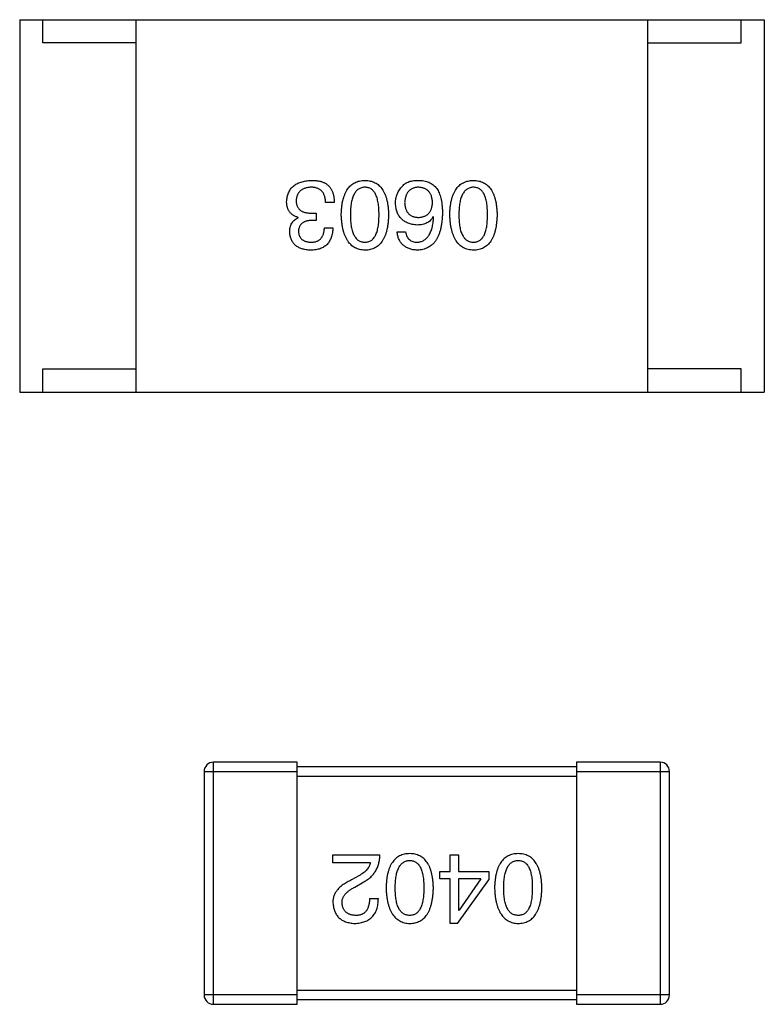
# Model space of a CAD drawing. Header units: millimetres. Extents: x 134 to 283, y 142 to 332.
# Tile 55 of 145: x 206.96 to 208.56, y 177.84 to 179.95. Entities that reach past the tile are written whole.
import ezdxf

# ---------------------------------------------------------------- set-up
doc = ezdxf.new("R2010")
doc.units = ezdxf.units.MM
doc.header["$LTSCALE"] = 0.1
doc.layers.get('0').update_dxf_attribs({"linetype": 'CONTINUOUS'})

msp = doc.modelspace()

# ---------------------------------------------------------------- linework, layer by layer
at = {"color": 7, "linetype": 'Continuous'}
for p, q in [((206.9563, 179.9522), (208.5563, 179.9522)), ((206.9563, 179.9522), (206.9563, 179.1522)), ((207.0063, 179.9022), (207.0063, 179.9522)), ((207.2063, 179.1522), (207.2063, 179.9522)), ((208.3063, 179.1522), (208.3063, 179.9522)), ((208.5063, 179.9022), (208.5063, 179.9522)), ((208.5563, 179.9522), (208.5563, 179.1522)), ((207.2063, 179.9022), (207.0063, 179.9022)), ((208.3063, 179.9022), (208.5063, 179.9022)), ((207.6323, 179.5594), (207.6135, 179.5594)), ((207.584, 179.5365), (207.593, 179.5365)), ((207.593, 179.5365), (207.593, 179.5209)), ((207.8458, 179.5283), (207.845, 179.5291)), ((207.5545, 179.5267), (207.5545, 179.5275)), ((207.593, 179.5209), (207.5832, 179.5209)), ((207.611, 179.5054), (207.6291, 179.5054)), ((207.7671, 179.4963), (207.7852, 179.4963)), ((207.0063, 179.2022), (207.2063, 179.2022)), ((207.0063, 179.1522), (207.0063, 179.2022)), ((208.5063, 179.2022), (208.3063, 179.2022)), ((208.5063, 179.1522), (208.5063, 179.2022)), ((206.9563, 179.1522), (208.5563, 179.1522)), ((207.5526, 178.3571), (207.3726, 178.3571)), ((207.3726, 177.8371), (207.3726, 178.3571)), ((207.5526, 177.8371), (207.5526, 178.3571)), ((208.1526, 178.3471), (207.5526, 178.3471)), ((208.3326, 178.3571), (208.1526, 178.3571)), ((208.1526, 178.3571), (208.1526, 177.8371)), ((208.3326, 178.3571), (208.3326, 177.8371)), ((207.3526, 178.3371), (207.5526, 178.3371)), ((207.3526, 178.3371), (207.3526, 177.8571)), ((207.5526, 178.3271), (208.1526, 178.3271)), ((208.1526, 178.3371), (208.3526, 178.3371)), ((208.3526, 177.8571), (208.3526, 178.3371)), ((207.6294, 178.1584), (207.7303, 178.1584)), ((207.6294, 178.1411), (207.6294, 178.1584)), ((207.8814, 178.1584), (207.8995, 178.1584)), ((207.8814, 178.1223), (207.8814, 178.1584)), ((207.8995, 178.1584), (207.8995, 178.1223)), ((207.7098, 178.1411), (207.6294, 178.1411)), ((207.6852, 178.1133), (207.6696, 178.1043)), ((207.8593, 178.1223), (207.8814, 178.1223)), ((207.8593, 178.1067), (207.8593, 178.1223)), ((207.8995, 178.1223), (207.9642, 178.1223)), ((207.9642, 178.1223), (207.9642, 178.1043)), ((207.6762, 178.0887), (207.6958, 178.1002)), ((207.8814, 178.1067), (207.8593, 178.1067)), ((207.8814, 178.0108), (207.8814, 178.1067)), ((207.897, 178.0108), (207.9642, 178.1043)), ((207.947, 178.1067), (207.8995, 178.1067)), ((207.8995, 178.1067), (207.8995, 178.0395)), ((207.947, 178.1067), (207.9003, 178.0395)), ((207.7081, 178.0641), (207.727, 178.0641)), ((207.8995, 178.0395), (207.9003, 178.0395)), ((207.897, 178.0108), (207.8814, 178.0108)), ((207.5526, 177.8571), (207.3526, 177.8571)), ((208.1526, 177.8671), (207.5526, 177.8671)), ((208.3526, 177.8571), (208.1526, 177.8571)), ((207.3726, 177.8371), (207.5526, 177.8371)), ((207.5526, 177.8471), (208.1526, 177.8471)), ((208.1526, 177.8371), (208.3326, 177.8371))]:
    msp.add_line(p, q, dxfattribs=at)
for centre, start, end in [((207.3726, 178.3371), 90, 180), ((208.3326, 178.3371), 0, 90), ((207.3726, 177.8571), 180, 270), ((208.3326, 177.8571), 270, 0)]:
    msp.add_arc(centre, 0.02, start, end, dxfattribs=at)
for points, knots in [([(207.5299, 179.5611), (207.53, 179.5629), (207.5303, 179.5664), (207.5312, 179.5714), (207.5324, 179.5761), (207.534, 179.5805), (207.536, 179.5846), (207.5384, 179.5883), (207.5412, 179.5917), (207.5444, 179.5948), (207.5479, 179.5975), (207.5519, 179.5998), (207.5562, 179.6019), (207.5608, 179.6036), (207.5659, 179.6049), (207.5713, 179.606), (207.5771, 179.6067), (207.5811, 179.6069), (207.5832, 179.607)], [0, 0, 0, 0, 0.068236, 0.132937, 0.194125, 0.253174, 0.310181, 0.365986, 0.421096, 0.476216, 0.532352, 0.590232, 0.649824, 0.71274, 0.778406, 0.848058, 0.921922, 1, 1, 1, 1]), ([(207.5823, 179.5922), (207.5811, 179.5922), (207.5787, 179.592), (207.5753, 179.5915), (207.572, 179.5908), (207.569, 179.5899), (207.5662, 179.5888), (207.5636, 179.5875), (207.5613, 179.586), (207.5591, 179.5843), (207.5573, 179.5824), (207.5556, 179.5803), (207.5541, 179.578), (207.5529, 179.5755), (207.5519, 179.5728), (207.5512, 179.5699), (207.5506, 179.5668), (207.5504, 179.5646), (207.5504, 179.5635)], [0, 0, 0, 0, 0.076694, 0.149502, 0.218019, 0.283183, 0.345589, 0.405199, 0.462852, 0.519478, 0.575313, 0.630559, 0.687006, 0.744638, 0.804006, 0.866059, 0.931486, 1, 1, 1, 1]), ([(207.6135, 179.5594), (207.6134, 179.5608), (207.6133, 179.5633), (207.6129, 179.5671), (207.6122, 179.5705), (207.6113, 179.5738), (207.6102, 179.5767), (207.6088, 179.5794), (207.6072, 179.5819), (207.6053, 179.5841), (207.6032, 179.586), (207.6009, 179.5877), (207.5984, 179.5891), (207.5956, 179.5902), (207.5926, 179.5911), (207.5894, 179.5918), (207.5859, 179.5922), (207.5836, 179.5922), (207.5823, 179.5922)], [0, 0, 0, 0, 0.07723, 0.149593, 0.217944, 0.282232, 0.34411, 0.402297, 0.458791, 0.513966, 0.568538, 0.623291, 0.679957, 0.737243, 0.798142, 0.86118, 0.928728, 1, 1, 1, 1]), ([(207.5832, 179.607), (207.5845, 179.607), (207.5873, 179.6069), (207.5912, 179.6067), (207.595, 179.6063), (207.5985, 179.6058), (207.6017, 179.6051), (207.6048, 179.6043), (207.6076, 179.6033), (207.6093, 179.6025), (207.6102, 179.6021)], [0, 0, 0, 0, 0.15115, 0.29371, 0.429149, 0.55661, 0.677302, 0.791017, 0.898045, 1, 1, 1, 1]), ([(207.6102, 179.6021), (207.6111, 179.6017), (207.6128, 179.6008), (207.6152, 179.5993), (207.6175, 179.5976), (207.6196, 179.5958), (207.6216, 179.5937), (207.6234, 179.5915), (207.625, 179.5891), (207.6264, 179.5865), (207.6277, 179.5837), (207.6289, 179.5808), (207.6298, 179.5777), (207.6307, 179.5744), (207.6313, 179.5709), (207.6319, 179.5672), (207.6322, 179.5634), (207.6323, 179.5608), (207.6323, 179.5594)], [0, 0, 0, 0, 0.056906, 0.113264, 0.168825, 0.223843, 0.279195, 0.335267, 0.392098, 0.450414, 0.51054, 0.572219, 0.636652, 0.703156, 0.773102, 0.845505, 0.921063, 1, 1, 1, 1]), ([(207.6473, 179.5332), (207.6474, 179.5362), (207.6476, 179.5419), (207.6483, 179.5502), (207.6494, 179.5579), (207.651, 179.5651), (207.6528, 179.5717), (207.6551, 179.5777), (207.6577, 179.5832), (207.6606, 179.5881), (207.664, 179.5925), (207.6678, 179.5963), (207.6719, 179.5995), (207.6764, 179.6022), (207.6813, 179.6042), (207.6866, 179.6058), (207.6922, 179.6067), (207.6961, 179.6069), (207.6981, 179.607)], [0, 0, 0, 0, 0.08769, 0.170218, 0.24749, 0.319818, 0.387758, 0.451391, 0.511445, 0.568185, 0.622681, 0.67526, 0.726746, 0.778428, 0.830764, 0.884397, 0.940866, 1, 1, 1, 1]), ([(207.6981, 179.5922), (207.6968, 179.5922), (207.6944, 179.592), (207.6908, 179.5912), (207.6875, 179.59), (207.6844, 179.5883), (207.6816, 179.5862), (207.679, 179.5836), (207.6767, 179.5805), (207.6746, 179.577), (207.6728, 179.5731), (207.6712, 179.5687), (207.6699, 179.5639), (207.6688, 179.5586), (207.668, 179.5529), (207.6674, 179.5467), (207.667, 179.5401), (207.667, 179.5356), (207.6669, 179.5332)], [0, 0, 0, 0, 0.050879, 0.099377, 0.146973, 0.193618, 0.240619, 0.289461, 0.34047, 0.395283, 0.453059, 0.515633, 0.582666, 0.655287, 0.732971, 0.815933, 0.905166, 1, 1, 1, 1]), ([(207.6981, 179.607), (207.7001, 179.6069), (207.704, 179.6067), (207.7096, 179.6058), (207.7148, 179.6042), (207.7197, 179.6022), (207.7243, 179.5995), (207.7284, 179.5963), (207.7322, 179.5925), (207.7355, 179.5881), (207.7385, 179.5832), (207.7411, 179.5777), (207.7434, 179.5717), (207.7452, 179.5651), (207.7467, 179.5579), (207.7478, 179.5502), (207.7486, 179.5419), (207.7488, 179.5362), (207.7489, 179.5332)], [0, 0, 0, 0, 0.059135, 0.115606, 0.169241, 0.221578, 0.273261, 0.324749, 0.377329, 0.431642, 0.488541, 0.548597, 0.612232, 0.680174, 0.752504, 0.829777, 0.912307, 1, 1, 1, 1]), ([(207.7284, 179.5332), (207.7284, 179.5356), (207.7284, 179.5402), (207.728, 179.5469), (207.7274, 179.5531), (207.7266, 179.5589), (207.7255, 179.5642), (207.7243, 179.5691), (207.7227, 179.5735), (207.7209, 179.5774), (207.7189, 179.5809), (207.7167, 179.584), (207.7142, 179.5865), (207.7114, 179.5886), (207.7084, 179.5903), (207.7052, 179.5914), (207.7017, 179.5921), (207.6993, 179.5922), (207.6981, 179.5922)], [0, 0, 0, 0, 0.096457, 0.187288, 0.27178, 0.350132, 0.423455, 0.491343, 0.554037, 0.612253, 0.666313, 0.717038, 0.764921, 0.811214, 0.856775, 0.902988, 0.950234, 1, 1, 1, 1]), ([(207.7638, 179.5578), (207.7639, 179.5596), (207.764, 179.563), (207.7647, 179.5681), (207.7658, 179.573), (207.7674, 179.5777), (207.7696, 179.5823), (207.7721, 179.5866), (207.7751, 179.5908), (207.7774, 179.5934), (207.7786, 179.5947)], [0, 0, 0, 0, 0.12904, 0.253809, 0.377066, 0.499122, 0.621469, 0.744665, 0.870607, 1, 1, 1, 1]), ([(207.7786, 179.5947), (207.7795, 179.5958), (207.7814, 179.5979), (207.7849, 179.6005), (207.7888, 179.6027), (207.7932, 179.6044), (207.7981, 179.6058), (207.8035, 179.6066), (207.8093, 179.6071), (207.8134, 179.607), (207.8155, 179.607)], [0, 0, 0, 0, 0.105033, 0.21147, 0.321511, 0.438526, 0.563605, 0.698055, 0.843218, 1, 1, 1, 1]), ([(207.8122, 179.5922), (207.8111, 179.5921), (207.809, 179.592), (207.8059, 179.5914), (207.803, 179.5906), (207.8003, 179.5896), (207.7978, 179.5883), (207.7955, 179.5868), (207.7934, 179.585), (207.7915, 179.583), (207.7897, 179.5808), (207.7883, 179.5783), (207.7869, 179.5756), (207.7859, 179.5727), (207.785, 179.5695), (207.7843, 179.5661), (207.7838, 179.5624), (207.7836, 179.5599), (207.7835, 179.5586)], [0, 0, 0, 0, 0.066682, 0.130303, 0.190802, 0.248749, 0.30534, 0.361219, 0.415721, 0.471765, 0.528279, 0.586428, 0.64659, 0.710143, 0.776461, 0.846692, 0.921137, 1, 1, 1, 1]), ([(207.8434, 179.5594), (207.8433, 179.5607), (207.8431, 179.5633), (207.8425, 179.5669), (207.8418, 179.5703), (207.8409, 179.5735), (207.8397, 179.5764), (207.8382, 179.579), (207.8367, 179.5815), (207.8348, 179.5836), (207.8327, 179.5856), (207.8304, 179.5873), (207.8279, 179.5888), (207.8252, 179.5899), (207.8223, 179.5909), (207.8191, 179.5916), (207.8157, 179.5921), (207.8134, 179.5922), (207.8122, 179.5922)], [0, 0, 0, 0, 0.076467, 0.148148, 0.216496, 0.280559, 0.342274, 0.401168, 0.458322, 0.514073, 0.569257, 0.62465, 0.68124, 0.739113, 0.799947, 0.862804, 0.929597, 1, 1, 1, 1]), ([(207.8155, 179.607), (207.8175, 179.6069), (207.8216, 179.6066), (207.8274, 179.6056), (207.8328, 179.604), (207.8378, 179.6018), (207.8425, 179.599), (207.8468, 179.5957), (207.8507, 179.5918), (207.8529, 179.5888), (207.854, 179.5873)], [0, 0, 0, 0, 0.137449, 0.267856, 0.393219, 0.514735, 0.63397, 0.753734, 0.874967, 1, 1, 1, 1]), ([(207.8804, 179.5332), (207.8805, 179.5362), (207.8807, 179.5419), (207.8815, 179.5502), (207.8826, 179.5579), (207.8841, 179.5651), (207.886, 179.5717), (207.8882, 179.5777), (207.8908, 179.5832), (207.8938, 179.5881), (207.8972, 179.5925), (207.9009, 179.5963), (207.9051, 179.5995), (207.9096, 179.6022), (207.9145, 179.6042), (207.9197, 179.6058), (207.9254, 179.6067), (207.9293, 179.6069), (207.9312, 179.607)], [0, 0, 0, 0, 0.08769, 0.170218, 0.24749, 0.319818, 0.387758, 0.451391, 0.511445, 0.568185, 0.622681, 0.67526, 0.726746, 0.778428, 0.830764, 0.884397, 0.940866, 1, 1, 1, 1]), ([(207.9312, 179.5922), (207.93, 179.5922), (207.9275, 179.592), (207.9239, 179.5912), (207.9206, 179.59), (207.9176, 179.5883), (207.9147, 179.5862), (207.9122, 179.5836), (207.9098, 179.5805), (207.9078, 179.577), (207.9059, 179.5731), (207.9044, 179.5687), (207.903, 179.5639), (207.902, 179.5586), (207.9011, 179.5529), (207.9005, 179.5467), (207.9002, 179.5401), (207.9001, 179.5356), (207.9001, 179.5332)], [0, 0, 0, 0, 0.050879, 0.099377, 0.146973, 0.193618, 0.240619, 0.289461, 0.34047, 0.395283, 0.453059, 0.515633, 0.582666, 0.655287, 0.732971, 0.815933, 0.905166, 1, 1, 1, 1]), ([(207.9312, 179.607), (207.9332, 179.6069), (207.9371, 179.6067), (207.9427, 179.6058), (207.948, 179.6042), (207.9529, 179.6022), (207.9574, 179.5995), (207.9615, 179.5963), (207.9653, 179.5925), (207.9686, 179.5881), (207.9717, 179.5832), (207.9743, 179.5777), (207.9765, 179.5717), (207.9784, 179.5651), (207.9799, 179.5579), (207.981, 179.5502), (207.9818, 179.5419), (207.982, 179.5362), (207.9821, 179.5332)], [0, 0, 0, 0, 0.059135, 0.115606, 0.169241, 0.221578, 0.273261, 0.324749, 0.377329, 0.431642, 0.488541, 0.548597, 0.612232, 0.680174, 0.752504, 0.829777, 0.912307, 1, 1, 1, 1]), ([(207.9616, 179.5332), (207.9615, 179.5356), (207.9615, 179.5402), (207.9611, 179.5469), (207.9606, 179.5531), (207.9598, 179.5589), (207.9587, 179.5642), (207.9574, 179.5691), (207.9559, 179.5735), (207.9541, 179.5774), (207.9521, 179.5809), (207.9498, 179.584), (207.9473, 179.5865), (207.9446, 179.5886), (207.9416, 179.5903), (207.9383, 179.5914), (207.9349, 179.5921), (207.9325, 179.5922), (207.9312, 179.5922)], [0, 0, 0, 0, 0.096457, 0.187288, 0.27178, 0.350132, 0.423455, 0.491343, 0.554037, 0.612253, 0.666313, 0.717038, 0.764921, 0.811214, 0.856775, 0.902988, 0.950234, 1, 1, 1, 1]), ([(207.854, 179.5873), (207.8549, 179.5858), (207.8566, 179.5825), (207.8588, 179.5773), (207.8606, 179.5716), (207.8621, 179.5655), (207.8633, 179.5589), (207.8641, 179.5518), (207.8646, 179.5443), (207.8646, 179.5392), (207.8647, 179.5365)], [0, 0, 0, 0, 0.101889, 0.209155, 0.322694, 0.442863, 0.569758, 0.70479, 0.848502, 1, 1, 1, 1]), ([(207.5545, 179.5275), (207.5535, 179.5278), (207.5515, 179.5284), (207.5487, 179.5295), (207.5461, 179.5309), (207.5437, 179.5323), (207.5415, 179.5339), (207.5395, 179.5356), (207.5376, 179.5375), (207.536, 179.5395), (207.5345, 179.5417), (207.5333, 179.5441), (207.5322, 179.5465), (207.5314, 179.5492), (207.5307, 179.5519), (207.5302, 179.5549), (207.5299, 179.5579), (207.5299, 179.56), (207.5299, 179.5611)], [0, 0, 0, 0, 0.069445, 0.136039, 0.200011, 0.261745, 0.322328, 0.381403, 0.438864, 0.496655, 0.554398, 0.612391, 0.672266, 0.733005, 0.79604, 0.861293, 0.928785, 1, 1, 1, 1]), ([(207.5504, 179.5635), (207.5504, 179.5625), (207.5504, 179.5603), (207.5508, 179.5572), (207.5515, 179.5544), (207.5524, 179.5517), (207.5536, 179.5493), (207.5551, 179.547), (207.5568, 179.545), (207.5588, 179.5432), (207.561, 179.5416), (207.5635, 179.5402), (207.5663, 179.5391), (207.5693, 179.5382), (207.5726, 179.5374), (207.5762, 179.5369), (207.58, 179.5365), (207.5826, 179.5365), (207.584, 179.5365)], [0, 0, 0, 0, 0.066518, 0.129194, 0.188613, 0.245254, 0.300032, 0.353805, 0.407079, 0.461108, 0.516272, 0.574141, 0.634837, 0.699275, 0.767504, 0.840272, 0.917505, 1, 1, 1, 1]), ([(207.8106, 179.5111), (207.8087, 179.5113), (207.8052, 179.5116), (207.8, 179.5125), (207.7952, 179.5136), (207.7908, 179.5152), (207.7867, 179.517), (207.7828, 179.5191), (207.7794, 179.5216), (207.7763, 179.5244), (207.7735, 179.5274), (207.7711, 179.5309), (207.769, 179.5346), (207.7673, 179.5386), (207.7659, 179.543), (207.7649, 179.5476), (207.7641, 179.5526), (207.7639, 179.556), (207.7638, 179.5578)], [0, 0, 0, 0, 0.074228, 0.144548, 0.211288, 0.274576, 0.335162, 0.393915, 0.450599, 0.506657, 0.562409, 0.618617, 0.676096, 0.735061, 0.79654, 0.860906, 0.928473, 1, 1, 1, 1]), ([(207.7835, 179.5586), (207.7836, 179.5574), (207.7838, 179.555), (207.7843, 179.5516), (207.785, 179.5483), (207.7859, 179.5453), (207.7871, 179.5426), (207.7884, 179.54), (207.7899, 179.5377), (207.7917, 179.5356), (207.7936, 179.5338), (207.7958, 179.5322), (207.7982, 179.5308), (207.8007, 179.5297), (207.8035, 179.5288), (207.8065, 179.5281), (207.8097, 179.5276), (207.8119, 179.5275), (207.813, 179.5275)], [0, 0, 0, 0, 0.076288, 0.14871, 0.216387, 0.281386, 0.342528, 0.402111, 0.4591, 0.514852, 0.569974, 0.625644, 0.682226, 0.740156, 0.800362, 0.863471, 0.930116, 1, 1, 1, 1]), ([(207.813, 179.5275), (207.8142, 179.5275), (207.8164, 179.5276), (207.8197, 179.5281), (207.8228, 179.5288), (207.8257, 179.5297), (207.8283, 179.5309), (207.8307, 179.5323), (207.833, 179.534), (207.835, 179.5359), (207.8368, 179.538), (207.8384, 179.5404), (207.8397, 179.543), (207.8409, 179.5458), (207.8418, 179.5489), (207.8426, 179.5522), (207.8431, 179.5557), (207.8433, 179.5582), (207.8434, 179.5594)], [0, 0, 0, 0, 0.070453, 0.136523, 0.199866, 0.260392, 0.318446, 0.374657, 0.430182, 0.485556, 0.541071, 0.598396, 0.657208, 0.718642, 0.783247, 0.851631, 0.923928, 1, 1, 1, 1]), ([(207.6981, 179.457), (207.6961, 179.4571), (207.6923, 179.4573), (207.6868, 179.4584), (207.6816, 179.4601), (207.6767, 179.4623), (207.6723, 179.465), (207.6682, 179.4684), (207.6644, 179.4724), (207.6611, 179.4769), (207.6581, 179.482), (207.6554, 179.4876), (207.6532, 179.4938), (207.6513, 179.5006), (207.6497, 179.508), (207.6485, 179.5159), (207.6477, 179.5244), (207.6474, 179.5302), (207.6473, 179.5332)], [0, 0, 0, 0, 0.057415, 0.112361, 0.16496, 0.216437, 0.267441, 0.318839, 0.371478, 0.426325, 0.483626, 0.544235, 0.608673, 0.677374, 0.750405, 0.828394, 0.911525, 1, 1, 1, 1]), ([(207.6669, 179.5332), (207.667, 179.5308), (207.667, 179.5262), (207.6674, 179.5195), (207.668, 179.5133), (207.6688, 179.5075), (207.6699, 179.5022), (207.6712, 179.4974), (207.6728, 179.493), (207.6746, 179.489), (207.6767, 179.4855), (207.679, 179.4825), (207.6816, 179.4799), (207.6844, 179.4778), (207.6875, 179.4762), (207.6908, 179.475), (207.6944, 179.4743), (207.6968, 179.4743), (207.6981, 179.4742)], [0, 0, 0, 0, 0.095719, 0.185854, 0.269738, 0.347952, 0.420315, 0.487894, 0.550245, 0.608186, 0.662454, 0.713283, 0.761375, 0.808209, 0.854301, 0.901312, 0.949396, 1, 1, 1, 1]), ([(207.6981, 179.4742), (207.6993, 179.4743), (207.7017, 179.4743), (207.7052, 179.475), (207.7084, 179.4762), (207.7114, 179.4778), (207.7142, 179.4799), (207.7167, 179.4825), (207.7189, 179.4855), (207.7209, 179.489), (207.7227, 179.493), (207.7243, 179.4973), (207.7255, 179.5022), (207.7266, 179.5075), (207.7274, 179.5133), (207.728, 179.5195), (207.7284, 179.5262), (207.7284, 179.5308), (207.7284, 179.5332)], [0, 0, 0, 0, 0.049764, 0.097007, 0.143217, 0.188577, 0.235116, 0.282997, 0.333719, 0.387776, 0.445989, 0.508679, 0.576563, 0.649481, 0.728235, 0.812722, 0.903548, 1, 1, 1, 1]), ([(207.7489, 179.5332), (207.7488, 179.5302), (207.7486, 179.5243), (207.7478, 179.5157), (207.7467, 179.5077), (207.7452, 179.5003), (207.7434, 179.4935), (207.7411, 179.4872), (207.7385, 179.4816), (207.7355, 179.4765), (207.7322, 179.472), (207.7284, 179.468), (207.7243, 179.4647), (207.7197, 179.4619), (207.7148, 179.4598), (207.7096, 179.4582), (207.704, 179.4573), (207.7001, 179.4571), (207.6981, 179.457)], [0, 0, 0, 0, 0.088823, 0.172287, 0.250296, 0.323438, 0.392244, 0.456221, 0.516635, 0.573871, 0.628, 0.680335, 0.731489, 0.782557, 0.834044, 0.886738, 0.942089, 1, 1, 1, 1]), ([(207.8647, 179.5365), (207.8646, 179.5333), (207.8644, 179.5272), (207.8635, 179.5184), (207.8624, 179.5101), (207.8608, 179.5025), (207.8588, 179.4954), (207.8564, 179.4889), (207.8536, 179.483), (207.8504, 179.4777), (207.8469, 179.473), (207.8429, 179.4689), (207.8385, 179.4654), (207.8336, 179.4625), (207.8284, 179.4602), (207.8228, 179.4585), (207.8168, 179.4574), (207.8127, 179.4571), (207.8106, 179.457)], [0, 0, 0, 0, 0.087517, 0.169686, 0.246944, 0.319347, 0.387088, 0.450961, 0.511075, 0.567974, 0.622351, 0.675039, 0.726853, 0.778688, 0.83093, 0.884738, 0.941043, 1, 1, 1, 1]), ([(207.845, 179.5291), (207.8441, 179.5277), (207.8424, 179.5249), (207.8393, 179.5212), (207.8356, 179.518), (207.8315, 179.5155), (207.8269, 179.5135), (207.8219, 179.5121), (207.8164, 179.5112), (207.8125, 179.5111), (207.8106, 179.5111)], [0, 0, 0, 0, 0.122276, 0.239997, 0.35611, 0.473903, 0.59404, 0.720428, 0.855383, 1, 1, 1, 1]), ([(207.8106, 179.4742), (207.8119, 179.4743), (207.8144, 179.4745), (207.8181, 179.4754), (207.8216, 179.4765), (207.8248, 179.4782), (207.8278, 179.4801), (207.8306, 179.4826), (207.8331, 179.4854), (207.8355, 179.4886), (207.8376, 179.4922), (207.8394, 179.4962), (207.841, 179.5006), (207.8425, 179.5053), (207.8436, 179.5105), (207.8446, 179.5161), (207.8454, 179.5221), (207.8457, 179.5262), (207.8458, 179.5283)], [0, 0, 0, 0, 0.054741, 0.107075, 0.158339, 0.208382, 0.258772, 0.310045, 0.362765, 0.417822, 0.475982, 0.537466, 0.602901, 0.673037, 0.747247, 0.826291, 0.910782, 1, 1, 1, 1]), ([(207.9312, 179.457), (207.9293, 179.4571), (207.9255, 179.4573), (207.9199, 179.4584), (207.9147, 179.4601), (207.9099, 179.4623), (207.9054, 179.465), (207.9013, 179.4684), (207.8976, 179.4724), (207.8942, 179.4769), (207.8912, 179.482), (207.8886, 179.4876), (207.8863, 179.4938), (207.8844, 179.5006), (207.8829, 179.508), (207.8817, 179.5159), (207.8808, 179.5244), (207.8806, 179.5302), (207.8804, 179.5332)], [0, 0, 0, 0, 0.057415, 0.112361, 0.16496, 0.216437, 0.267441, 0.318839, 0.371478, 0.426325, 0.483626, 0.544235, 0.608673, 0.677374, 0.750405, 0.828394, 0.911525, 1, 1, 1, 1]), ([(207.9001, 179.5332), (207.9001, 179.5308), (207.9002, 179.5262), (207.9005, 179.5195), (207.9011, 179.5133), (207.902, 179.5075), (207.903, 179.5022), (207.9044, 179.4974), (207.9059, 179.493), (207.9077, 179.489), (207.9099, 179.4855), (207.9122, 179.4825), (207.9147, 179.4799), (207.9175, 179.4778), (207.9206, 179.4762), (207.924, 179.475), (207.9275, 179.4743), (207.93, 179.4743), (207.9312, 179.4742)], [0, 0, 0, 0, 0.095719, 0.185854, 0.269738, 0.347952, 0.420315, 0.487894, 0.550245, 0.608186, 0.662454, 0.713283, 0.761375, 0.808209, 0.854301, 0.901312, 0.949396, 1, 1, 1, 1]), ([(207.9312, 179.4742), (207.9325, 179.4743), (207.9349, 179.4743), (207.9383, 179.475), (207.9416, 179.4762), (207.9446, 179.4778), (207.9473, 179.4799), (207.9498, 179.4825), (207.9521, 179.4855), (207.9541, 179.489), (207.9559, 179.493), (207.9574, 179.4973), (207.9587, 179.5022), (207.9598, 179.5075), (207.9606, 179.5133), (207.9611, 179.5195), (207.9615, 179.5262), (207.9615, 179.5308), (207.9616, 179.5332)], [0, 0, 0, 0, 0.049764, 0.097007, 0.143217, 0.188577, 0.235116, 0.282997, 0.333719, 0.387776, 0.445989, 0.508679, 0.576563, 0.649481, 0.728235, 0.812722, 0.903548, 1, 1, 1, 1]), ([(207.9821, 179.5332), (207.982, 179.5302), (207.9818, 179.5243), (207.981, 179.5157), (207.9799, 179.5077), (207.9784, 179.5003), (207.9765, 179.4935), (207.9743, 179.4872), (207.9717, 179.4816), (207.9687, 179.4765), (207.9653, 179.472), (207.9616, 179.468), (207.9574, 179.4647), (207.9529, 179.4619), (207.948, 179.4598), (207.9427, 179.4582), (207.9371, 179.4573), (207.9332, 179.4571), (207.9312, 179.457)], [0, 0, 0, 0, 0.088823, 0.172287, 0.250296, 0.323438, 0.392244, 0.456221, 0.516635, 0.573871, 0.628, 0.680335, 0.731489, 0.782557, 0.834044, 0.886738, 0.942089, 1, 1, 1, 1]), ([(207.5364, 179.4955), (207.5365, 179.4974), (207.5366, 179.5009), (207.5374, 179.506), (207.5389, 179.5106), (207.5408, 179.5148), (207.5434, 179.5185), (207.5465, 179.5218), (207.5502, 179.5245), (207.553, 179.5259), (207.5545, 179.5267)], [0, 0, 0, 0, 0.143686, 0.277942, 0.40333, 0.521785, 0.638573, 0.755208, 0.874773, 1, 1, 1, 1]), ([(207.5832, 179.5209), (207.5821, 179.5209), (207.5799, 179.5208), (207.5769, 179.5204), (207.574, 179.5199), (207.5713, 179.5192), (207.5688, 179.5183), (207.5666, 179.5172), (207.5645, 179.516), (207.5626, 179.5146), (207.561, 179.513), (207.5596, 179.5113), (207.5583, 179.5093), (207.5573, 179.5072), (207.5564, 179.505), (207.5558, 179.5025), (207.5555, 179.4999), (207.5553, 179.4981), (207.5553, 179.4972)], [0, 0, 0, 0, 0.079415, 0.154091, 0.22508, 0.29186, 0.355026, 0.415127, 0.472418, 0.528511, 0.583551, 0.638361, 0.693547, 0.750023, 0.807857, 0.868401, 0.932259, 1, 1, 1, 1]), ([(207.5815, 179.457), (207.5798, 179.4571), (207.5764, 179.4572), (207.5716, 179.4579), (207.567, 179.4588), (207.5628, 179.46), (207.5588, 179.4614), (207.5552, 179.4631), (207.5519, 179.4651), (207.5489, 179.4674), (207.5462, 179.4699), (207.5439, 179.4728), (207.5418, 179.4759), (207.5401, 179.4793), (207.5387, 179.483), (207.5376, 179.4869), (207.5368, 179.4911), (207.5366, 179.494), (207.5364, 179.4955)], [0, 0, 0, 0, 0.077845, 0.151584, 0.221397, 0.287366, 0.350104, 0.410398, 0.467998, 0.524388, 0.579979, 0.635152, 0.690917, 0.747936, 0.806661, 0.867861, 0.932479, 1, 1, 1, 1]), ([(207.5553, 179.4972), (207.5554, 179.4963), (207.5555, 179.4945), (207.556, 179.492), (207.5567, 179.4896), (207.5575, 179.4874), (207.5586, 179.4854), (207.5598, 179.4835), (207.5612, 179.4818), (207.5628, 179.4803), (207.5646, 179.4789), (207.5666, 179.4778), (207.5688, 179.4767), (207.5711, 179.4759), (207.5737, 179.4752), (207.5764, 179.4747), (207.5793, 179.4743), (207.5813, 179.4742), (207.5823, 179.4742)], [0, 0, 0, 0, 0.067655, 0.132224, 0.194132, 0.253145, 0.309858, 0.366002, 0.421361, 0.47702, 0.532632, 0.590536, 0.65067, 0.713258, 0.779588, 0.848803, 0.921949, 1, 1, 1, 1]), ([(207.6291, 179.5054), (207.629, 179.5034), (207.6289, 179.4997), (207.6282, 179.4943), (207.6272, 179.4892), (207.6259, 179.4845), (207.6241, 179.4802), (207.6221, 179.4763), (207.6196, 179.4727), (207.6168, 179.4694), (207.6137, 179.4666), (207.6101, 179.4641), (207.6062, 179.462), (207.602, 179.4602), (207.5974, 179.4588), (207.5924, 179.4579), (207.5871, 179.4572), (207.5834, 179.457), (207.5815, 179.457)], [0, 0, 0, 0, 0.074804, 0.144899, 0.211458, 0.274554, 0.334363, 0.392059, 0.448123, 0.503024, 0.558154, 0.613471, 0.670844, 0.729926, 0.792003, 0.857405, 0.926768, 1, 1, 1, 1]), ([(207.5823, 179.4742), (207.5835, 179.4742), (207.5857, 179.4743), (207.5888, 179.4746), (207.5918, 179.4752), (207.5946, 179.4761), (207.5971, 179.4772), (207.5994, 179.4785), (207.6016, 179.4801), (207.6035, 179.482), (207.6052, 179.484), (207.6066, 179.4864), (207.6079, 179.4889), (207.609, 179.4918), (207.6098, 179.4948), (207.6104, 179.4981), (207.6109, 179.5017), (207.611, 179.5041), (207.611, 179.5054)], [0, 0, 0, 0, 0.069877, 0.136363, 0.198671, 0.257968, 0.315462, 0.370709, 0.425568, 0.479847, 0.535753, 0.592303, 0.651386, 0.713311, 0.778642, 0.84836, 0.921866, 1, 1, 1, 1]), ([(207.8106, 179.457), (207.809, 179.4571), (207.8059, 179.4574), (207.8013, 179.4581), (207.7971, 179.459), (207.7931, 179.4603), (207.7894, 179.4618), (207.786, 179.4636), (207.7829, 179.4657), (207.78, 179.468), (207.7774, 179.4706), (207.7751, 179.4735), (207.7731, 179.4766), (207.7713, 179.48), (207.7698, 179.4837), (207.7686, 179.4877), (207.7677, 179.4919), (207.7673, 179.4948), (207.7671, 179.4963)], [0, 0, 0, 0, 0.073784, 0.144317, 0.211047, 0.274818, 0.336501, 0.395724, 0.453465, 0.510016, 0.566585, 0.622844, 0.680328, 0.739335, 0.800408, 0.863904, 0.93053, 1, 1, 1, 1]), ([(207.7852, 179.4963), (207.7855, 179.4946), (207.7863, 179.4913), (207.7881, 179.4867), (207.7905, 179.4828), (207.7934, 179.4796), (207.797, 179.4772), (207.801, 179.4754), (207.8056, 179.4744), (207.8089, 179.4743), (207.8106, 179.4742)], [0, 0, 0, 0, 0.1439, 0.274233, 0.394478, 0.509388, 0.621911, 0.738504, 0.863414, 1, 1, 1, 1]), ([(207.6958, 178.1002), (207.6972, 178.1009), (207.6999, 178.1024), (207.7037, 178.105), (207.7073, 178.1076), (207.7106, 178.1105), (207.7137, 178.1135), (207.7164, 178.1168), (207.719, 178.1201), (207.7213, 178.1237), (207.7233, 178.1274), (207.7251, 178.1313), (207.7266, 178.1354), (207.7278, 178.1397), (207.7289, 178.1441), (207.7296, 178.1487), (207.7301, 178.1535), (207.7302, 178.1567), (207.7303, 178.1584)], [0, 0, 0, 0, 0.065828, 0.130094, 0.192451, 0.254037, 0.313974, 0.373757, 0.433048, 0.492243, 0.551902, 0.611758, 0.672678, 0.734814, 0.798569, 0.863693, 0.930488, 1, 1, 1, 1]), ([(207.7944, 178.1608), (207.7924, 178.1607), (207.7885, 178.1606), (207.7829, 178.1596), (207.7776, 178.1581), (207.7727, 178.156), (207.7682, 178.1534), (207.7641, 178.1501), (207.7603, 178.1463), (207.7569, 178.142), (207.7539, 178.137), (207.7513, 178.1315), (207.7491, 178.1255), (207.7472, 178.1189), (207.7457, 178.1117), (207.7446, 178.104), (207.7439, 178.0957), (207.7437, 178.09), (207.7436, 178.0871)], [0, 0, 0, 0, 0.059134, 0.115603, 0.169236, 0.221572, 0.273254, 0.32474, 0.377319, 0.431815, 0.488555, 0.548609, 0.612242, 0.680182, 0.75251, 0.829782, 0.91231, 1, 1, 1, 1]), ([(207.8452, 178.0871), (207.8451, 178.09), (207.8449, 178.0957), (207.8441, 178.104), (207.843, 178.1117), (207.8415, 178.1189), (207.8396, 178.1255), (207.8374, 178.1315), (207.8348, 178.137), (207.8318, 178.1419), (207.8284, 178.1463), (207.8247, 178.1501), (207.8205, 178.1534), (207.816, 178.156), (207.8111, 178.1581), (207.8059, 178.1596), (207.8002, 178.1606), (207.7964, 178.1607), (207.7944, 178.1608)], [0, 0, 0, 0, 0.087693, 0.170223, 0.247496, 0.319826, 0.387768, 0.451403, 0.511459, 0.568358, 0.622671, 0.675251, 0.726739, 0.778422, 0.830759, 0.884394, 0.940865, 1, 1, 1, 1]), ([(208.0275, 178.1608), (208.0255, 178.1607), (208.0217, 178.1606), (208.016, 178.1596), (208.0108, 178.1581), (208.0059, 178.156), (208.0014, 178.1534), (207.9972, 178.1501), (207.9935, 178.1463), (207.9901, 178.142), (207.9871, 178.137), (207.9845, 178.1315), (207.9822, 178.1255), (207.9804, 178.1189), (207.9789, 178.1117), (207.9778, 178.104), (207.977, 178.0957), (207.9768, 178.09), (207.9767, 178.0871)], [0, 0, 0, 0, 0.059134, 0.115603, 0.169236, 0.221572, 0.273254, 0.32474, 0.377319, 0.431815, 0.488555, 0.548609, 0.612242, 0.680182, 0.75251, 0.829782, 0.91231, 1, 1, 1, 1]), ([(208.0783, 178.0871), (208.0782, 178.09), (208.078, 178.0957), (208.0773, 178.104), (208.0762, 178.1117), (208.0747, 178.1189), (208.0728, 178.1255), (208.0705, 178.1315), (208.068, 178.137), (208.0649, 178.1419), (208.0616, 178.1463), (208.0578, 178.1501), (208.0537, 178.1534), (208.0492, 178.156), (208.0443, 178.1581), (208.039, 178.1596), (208.0334, 178.1606), (208.0295, 178.1607), (208.0275, 178.1608)], [0, 0, 0, 0, 0.087693, 0.170223, 0.247496, 0.319826, 0.387768, 0.451403, 0.511459, 0.568358, 0.622671, 0.675251, 0.726739, 0.778422, 0.830759, 0.884394, 0.940865, 1, 1, 1, 1]), ([(207.7098, 178.1411), (207.7095, 178.1399), (207.709, 178.1372), (207.7074, 178.1335), (207.7052, 178.1298), (207.7024, 178.1263), (207.699, 178.1228), (207.6949, 178.1195), (207.6903, 178.1163), (207.6869, 178.1143), (207.6852, 178.1133)], [0, 0, 0, 0, 0.103034, 0.208166, 0.318255, 0.434664, 0.559728, 0.695394, 0.841708, 1, 1, 1, 1]), ([(207.7632, 178.0871), (207.7632, 178.0894), (207.7633, 178.094), (207.7637, 178.1006), (207.7643, 178.1067), (207.7651, 178.1124), (207.7662, 178.1177), (207.7675, 178.1225), (207.7691, 178.1269), (207.7709, 178.1309), (207.773, 178.1343), (207.7753, 178.1374), (207.7779, 178.14), (207.7807, 178.1421), (207.7838, 178.1438), (207.7871, 178.1451), (207.7907, 178.1458), (207.7931, 178.146), (207.7944, 178.1461)], [0, 0, 0, 0, 0.094834, 0.184067, 0.267029, 0.344713, 0.417334, 0.484367, 0.546941, 0.604717, 0.65953, 0.710539, 0.759381, 0.806382, 0.853027, 0.900623, 0.949121, 1, 1, 1, 1]), ([(207.7944, 178.1461), (207.7956, 178.146), (207.798, 178.1459), (207.8015, 178.1452), (207.8047, 178.1441), (207.8077, 178.1424), (207.8105, 178.1403), (207.813, 178.1378), (207.8152, 178.1347), (207.8172, 178.1313), (207.819, 178.1273), (207.8206, 178.1229), (207.8218, 178.118), (207.8229, 178.1127), (207.8237, 178.107), (207.8243, 178.1007), (207.8246, 178.094), (207.8247, 178.0894), (207.8247, 178.0871)], [0, 0, 0, 0, 0.049766, 0.097012, 0.143225, 0.188786, 0.235079, 0.282962, 0.333687, 0.387747, 0.445963, 0.508657, 0.576545, 0.649868, 0.72822, 0.812712, 0.903543, 1, 1, 1, 1]), ([(207.9964, 178.0871), (207.9964, 178.0894), (207.9964, 178.094), (207.9968, 178.1006), (207.9974, 178.1067), (207.9982, 178.1124), (207.9993, 178.1177), (208.0007, 178.1225), (208.0022, 178.1269), (208.004, 178.1309), (208.0061, 178.1343), (208.0085, 178.1374), (208.011, 178.14), (208.0138, 178.1421), (208.0169, 178.1438), (208.0202, 178.1451), (208.0238, 178.1458), (208.0263, 178.146), (208.0275, 178.1461)], [0, 0, 0, 0, 0.094834, 0.184067, 0.267029, 0.344713, 0.417334, 0.484367, 0.546941, 0.604717, 0.65953, 0.710539, 0.759381, 0.806382, 0.853027, 0.900623, 0.949121, 1, 1, 1, 1]), ([(208.0275, 178.1461), (208.0287, 178.146), (208.0311, 178.1459), (208.0346, 178.1452), (208.0379, 178.1441), (208.0408, 178.1424), (208.0436, 178.1403), (208.0461, 178.1378), (208.0484, 178.1347), (208.0504, 178.1313), (208.0522, 178.1273), (208.0537, 178.1229), (208.0549, 178.118), (208.0561, 178.1127), (208.0569, 178.107), (208.0574, 178.1007), (208.0578, 178.094), (208.0578, 178.0894), (208.0578, 178.0871)], [0, 0, 0, 0, 0.049766, 0.097012, 0.143225, 0.188786, 0.235079, 0.282962, 0.333687, 0.387747, 0.445963, 0.508657, 0.576545, 0.649868, 0.72822, 0.812712, 0.903543, 1, 1, 1, 1]), ([(207.6696, 178.1043), (207.6679, 178.1035), (207.6646, 178.102), (207.6599, 178.0994), (207.6555, 178.0969), (207.6514, 178.0942), (207.6477, 178.0914), (207.6444, 178.0886), (207.6413, 178.0856), (207.6387, 178.0826), (207.6363, 178.0795), (207.6343, 178.0763), (207.6326, 178.073), (207.6313, 178.0696), (207.6303, 178.0661), (207.6296, 178.0625), (207.6293, 178.0588), (207.6294, 178.0563), (207.6294, 178.0551)], [0, 0, 0, 0, 0.082731, 0.161257, 0.236138, 0.307554, 0.375712, 0.440848, 0.502916, 0.562567, 0.619798, 0.675716, 0.73039, 0.78386, 0.837315, 0.890547, 0.944917, 1, 1, 1, 1]), ([(207.6491, 178.0543), (207.6491, 178.0551), (207.649, 178.0567), (207.6491, 178.0591), (207.6495, 178.0615), (207.6501, 178.0638), (207.651, 178.0661), (207.6521, 178.0684), (207.6535, 178.0706), (207.6551, 178.0727), (207.6568, 178.0749), (207.6589, 178.077), (207.6612, 178.079), (207.6637, 178.0811), (207.6665, 178.083), (207.6695, 178.085), (207.6727, 178.0869), (207.675, 178.0881), (207.6762, 178.0887)], [0, 0, 0, 0, 0.052237, 0.103888, 0.155485, 0.207395, 0.259864, 0.31356, 0.369176, 0.4266, 0.486836, 0.550048, 0.61567, 0.685271, 0.75824, 0.834614, 0.915635, 1, 1, 1, 1]), ([(207.7436, 178.0871), (207.7437, 178.084), (207.7439, 178.0782), (207.7448, 178.0697), (207.746, 178.0618), (207.7475, 178.0544), (207.7494, 178.0477), (207.7517, 178.0414), (207.7543, 178.0358), (207.7574, 178.0307), (207.7607, 178.0262), (207.7644, 178.0222), (207.7685, 178.0189), (207.773, 178.0161), (207.7779, 178.0139), (207.783, 178.0122), (207.7886, 178.0112), (207.7924, 178.0109), (207.7944, 178.0108)], [0, 0, 0, 0, 0.088475, 0.171606, 0.249595, 0.322626, 0.391327, 0.455765, 0.516374, 0.573675, 0.628522, 0.681161, 0.732559, 0.783563, 0.83504, 0.887639, 0.942585, 1, 1, 1, 1]), ([(207.7944, 178.028), (207.7931, 178.0281), (207.7907, 178.0282), (207.7871, 178.0289), (207.7838, 178.03), (207.7807, 178.0316), (207.7779, 178.0338), (207.7753, 178.0363), (207.773, 178.0394), (207.7709, 178.0428), (207.7691, 178.0468), (207.7675, 178.0512), (207.7662, 178.056), (207.7651, 178.0613), (207.7643, 178.0671), (207.7637, 178.0734), (207.7633, 178.0801), (207.7632, 178.0847), (207.7632, 178.0871)], [0, 0, 0, 0, 0.050604, 0.098688, 0.145699, 0.191791, 0.238625, 0.286717, 0.337546, 0.391814, 0.449755, 0.512106, 0.579685, 0.652048, 0.730262, 0.814146, 0.904281, 1, 1, 1, 1]), ([(207.8247, 178.0871), (207.8247, 178.0847), (207.8246, 178.0801), (207.8243, 178.0734), (207.8237, 178.0671), (207.8229, 178.0613), (207.8218, 178.056), (207.8206, 178.0512), (207.819, 178.0468), (207.8172, 178.0429), (207.8152, 178.0394), (207.813, 178.0363), (207.8104, 178.0338), (207.8077, 178.0316), (207.8047, 178.03), (207.8015, 178.0289), (207.798, 178.0282), (207.7956, 178.0281), (207.7944, 178.028)], [0, 0, 0, 0, 0.096452, 0.187278, 0.271765, 0.350519, 0.423437, 0.491321, 0.554011, 0.612224, 0.666281, 0.717003, 0.764884, 0.811423, 0.856783, 0.902993, 0.950236, 1, 1, 1, 1]), ([(207.7944, 178.0108), (207.7964, 178.0109), (207.8002, 178.0111), (207.8059, 178.0121), (207.8111, 178.0137), (207.816, 178.0158), (207.8205, 178.0185), (207.8247, 178.0219), (207.8284, 178.0258), (207.8318, 178.0303), (207.8348, 178.0354), (207.8374, 178.0411), (207.8397, 178.0473), (207.8415, 178.0541), (207.843, 178.0615), (207.8441, 178.0695), (207.8449, 178.0781), (207.8451, 178.084), (207.8452, 178.0871)], [0, 0, 0, 0, 0.057911, 0.113262, 0.165956, 0.217443, 0.268511, 0.319665, 0.372, 0.426129, 0.483365, 0.543779, 0.607756, 0.676562, 0.749704, 0.827713, 0.911177, 1, 1, 1, 1]), ([(207.9767, 178.0871), (207.9768, 178.084), (207.9771, 178.0782), (207.9779, 178.0697), (207.9792, 178.0618), (207.9807, 178.0544), (207.9826, 178.0477), (207.9849, 178.0414), (207.9875, 178.0358), (207.9905, 178.0307), (207.9939, 178.0262), (207.9976, 178.0222), (208.0017, 178.0189), (208.0062, 178.0161), (208.011, 178.0139), (208.0162, 178.0122), (208.0217, 178.0112), (208.0256, 178.0109), (208.0275, 178.0108)], [0, 0, 0, 0, 0.088475, 0.171606, 0.249595, 0.322626, 0.391327, 0.455765, 0.516374, 0.573675, 0.628522, 0.681161, 0.732559, 0.783563, 0.83504, 0.887639, 0.942585, 1, 1, 1, 1]), ([(208.0275, 178.028), (208.0263, 178.0281), (208.0238, 178.0282), (208.0202, 178.0289), (208.0169, 178.03), (208.0138, 178.0316), (208.011, 178.0338), (208.0084, 178.0363), (208.0061, 178.0394), (208.004, 178.0428), (208.0022, 178.0468), (208.0006, 178.0512), (207.9993, 178.056), (207.9982, 178.0613), (207.9974, 178.0671), (207.9968, 178.0734), (207.9964, 178.0801), (207.9964, 178.0847), (207.9964, 178.0871)], [0, 0, 0, 0, 0.050604, 0.098688, 0.145699, 0.191791, 0.238625, 0.286717, 0.337546, 0.391814, 0.449755, 0.512106, 0.579685, 0.652048, 0.730262, 0.814146, 0.904281, 1, 1, 1, 1]), ([(208.0275, 178.0108), (208.0295, 178.0109), (208.0334, 178.0111), (208.039, 178.0121), (208.0443, 178.0137), (208.0492, 178.0158), (208.0537, 178.0185), (208.0578, 178.0219), (208.0616, 178.0258), (208.0649, 178.0303), (208.068, 178.0354), (208.0705, 178.0411), (208.0728, 178.0473), (208.0747, 178.0541), (208.0762, 178.0615), (208.0773, 178.0695), (208.078, 178.0781), (208.0782, 178.084), (208.0783, 178.0871)], [0, 0, 0, 0, 0.057911, 0.113262, 0.165956, 0.217443, 0.268511, 0.319665, 0.372, 0.426129, 0.483365, 0.543779, 0.607756, 0.676562, 0.749704, 0.827713, 0.911177, 1, 1, 1, 1]), ([(208.0578, 178.0871), (208.0578, 178.0847), (208.0578, 178.0801), (208.0574, 178.0734), (208.0568, 178.0671), (208.0561, 178.0613), (208.0549, 178.056), (208.0537, 178.0512), (208.0522, 178.0468), (208.0504, 178.0429), (208.0484, 178.0394), (208.0461, 178.0363), (208.0436, 178.0338), (208.0409, 178.0316), (208.0379, 178.03), (208.0346, 178.0289), (208.0311, 178.0282), (208.0287, 178.0281), (208.0275, 178.028)], [0, 0, 0, 0, 0.096452, 0.187278, 0.271765, 0.350519, 0.423437, 0.491321, 0.554011, 0.612224, 0.666281, 0.717003, 0.764884, 0.811423, 0.856783, 0.902993, 0.950236, 1, 1, 1, 1]), ([(207.6294, 178.0551), (207.6296, 178.0534), (207.6298, 178.0501), (207.6306, 178.0453), (207.6317, 178.0408), (207.6332, 178.0367), (207.635, 178.0328), (207.6371, 178.0292), (207.6395, 178.026), (207.6423, 178.0231), (207.6454, 178.0204), (207.6488, 178.0181), (207.6526, 178.0161), (207.6567, 178.0144), (207.6611, 178.0131), (207.6658, 178.012), (207.6709, 178.0112), (207.6744, 178.0109), (207.6762, 178.0108)], [0, 0, 0, 0, 0.070688, 0.137741, 0.201612, 0.262778, 0.321223, 0.378455, 0.434411, 0.490146, 0.546362, 0.603392, 0.662208, 0.723401, 0.787372, 0.85442, 0.925153, 1, 1, 1, 1]), ([(207.6786, 178.028), (207.6775, 178.0281), (207.6753, 178.0282), (207.6721, 178.0285), (207.6691, 178.0292), (207.6663, 178.0299), (207.6638, 178.0309), (207.6614, 178.032), (207.6593, 178.0334), (207.6573, 178.0349), (207.6556, 178.0367), (207.654, 178.0386), (207.6526, 178.0408), (207.6515, 178.0431), (207.6506, 178.0456), (207.6499, 178.0483), (207.6494, 178.0512), (207.6492, 178.0532), (207.6491, 178.0543)], [0, 0, 0, 0, 0.076112, 0.148436, 0.216883, 0.281466, 0.34298, 0.402356, 0.459881, 0.51546, 0.571111, 0.62658, 0.683162, 0.741007, 0.801404, 0.863825, 0.930544, 1, 1, 1, 1]), ([(207.6762, 178.0108), (207.6782, 178.0109), (207.6821, 178.0111), (207.6878, 178.0119), (207.6931, 178.0131), (207.698, 178.0147), (207.7026, 178.0166), (207.7067, 178.019), (207.7105, 178.0217), (207.7139, 178.0249), (207.7169, 178.0285), (207.7196, 178.0324), (207.7218, 178.0367), (207.7236, 178.0415), (207.725, 178.0466), (207.7261, 178.0521), (207.7268, 178.058), (207.7269, 178.062), (207.727, 178.0641)], [0, 0, 0, 0, 0.07282, 0.141057, 0.2062, 0.267672, 0.326735, 0.383519, 0.439188, 0.494454, 0.549628, 0.605958, 0.66397, 0.72402, 0.787502, 0.854127, 0.925065, 1, 1, 1, 1]), ([(207.7081, 178.0641), (207.7081, 178.0626), (207.708, 178.0598), (207.7075, 178.0557), (207.7069, 178.0519), (207.706, 178.0484), (207.7049, 178.0451), (207.7037, 178.0421), (207.7022, 178.0394), (207.7004, 178.037), (207.6984, 178.0349), (207.6963, 178.033), (207.6938, 178.0315), (207.6912, 178.0302), (207.6884, 178.0292), (207.6853, 178.0286), (207.682, 178.0281), (207.6798, 178.0281), (207.6786, 178.028)], [0, 0, 0, 0, 0.082594, 0.15978, 0.232961, 0.301462, 0.365595, 0.426678, 0.484662, 0.540809, 0.595146, 0.648401, 0.702272, 0.757102, 0.813447, 0.872233, 0.934055, 1, 1, 1, 1])]:
    msp.add_open_spline(points, degree=3, knots=knots, dxfattribs=at)

doc.saveas('drawing.dxf')
